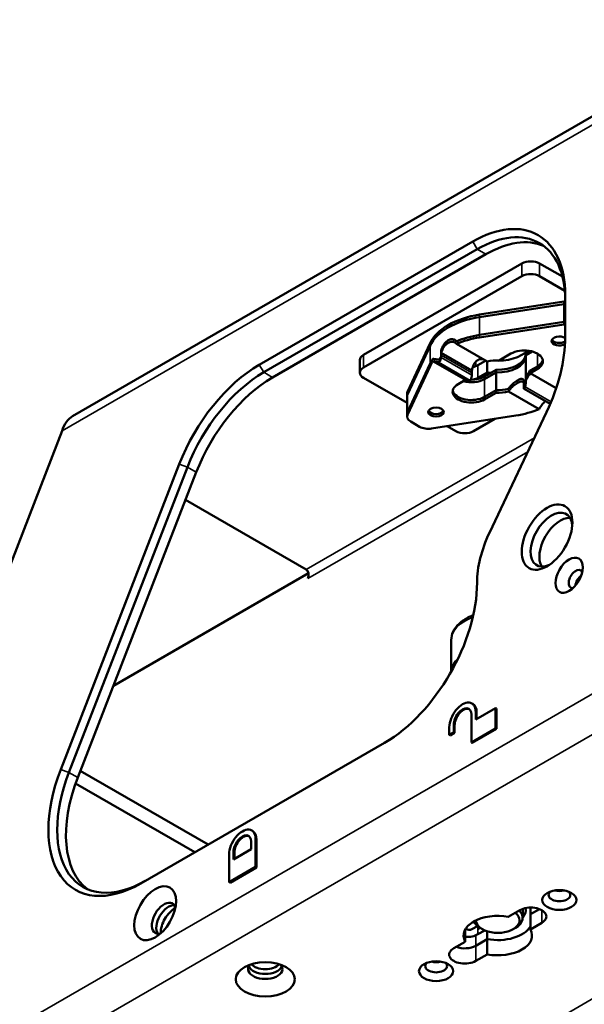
# Paper-space layout 'Sheet_1' of a CAD drawing. Header units: millimetres. Extents: x 0.8 to 58.3, y 0.8 to 58.3.
# Tile 30 of 42: x 10.6 to 14.2, y 45.5 to 51.7. Entities that reach past the tile are written whole.
import ezdxf

# ---------------------------------------------------------------- set-up
doc = ezdxf.new("R2010")
doc.units = ezdxf.units.MM
doc.layers.add('Visible (ISO)', color=7, linetype='Continuous', lineweight=50)
doc.layers.add('Visible Narrow (ISO)', color=7, linetype='Continuous', lineweight=35)

psp = doc.layouts.new('Sheet_1')

# ---------------------------------------------------------------- linework, layer by layer
at = {"layer": 'Visible (ISO)'}
for p, q in [((10.91636, 49.22284), (15.50504, 51.87211)), ((12.09694, 49.5491), (13.44581, 50.32787)), ((12.12478, 49.50088), (13.47365, 50.27966)), ((12.18045, 49.46874), (13.52933, 50.24751)), ((13.75755, 50.18953), (12.75535, 49.61091)), ((14.01341, 50.1061), (13.8689, 50.18953)), ((12.75535, 49.53055), (13.75755, 50.10917)), ((13.8689, 50.10917), (14.02795, 50.01734)), ((14.02238, 49.94825), (13.48992, 49.86597)), ((14.03043, 49.99035), (14.03043, 49.72288)), ((14.02238, 49.93217), (13.48992, 49.8499)), ((13.48992, 49.73739), (14.02238, 49.81967)), ((13.48992, 49.72132), (14.02238, 49.80359)), ((13.17658, 49.68506), (13.03407, 49.37765)), ((13.17658, 49.66899), (13.03407, 49.36158)), ((13.24676, 49.64119), (13.24676, 49.61008)), ((13.3432, 49.6808), (13.53703, 49.56889)), ((13.80204, 49.6366), (13.78132, 49.62464)), ((12.73229, 49.57877), (12.73229, 49.4984)), ((13.24676, 49.62512), (13.24676, 49.59401)), ((13.44059, 49.51321), (13.24676, 49.62512)), ((13.47916, 49.54662), (13.52738, 49.57446)), ((13.47916, 49.54662), (13.52738, 49.57446)), ((13.61429, 49.57642), (13.68795, 49.61895)), ((13.82237, 49.63226), (13.78132, 49.60857)), ((13.78132, 49.62464), (13.78132, 49.47019)), ((13.78132, 49.60857), (13.78132, 49.45412)), ((13.03407, 49.24907), (13.17658, 49.55648)), ((13.03407, 49.23299), (13.17658, 49.54041)), ((13.39952, 49.45242), (13.19434, 49.57089)), ((13.44059, 49.49817), (13.44059, 49.51321)), ((13.44059, 49.4821), (13.44059, 49.51321)), ((13.59458, 49.51682), (13.52092, 49.47429)), ((13.53765, 49.50003), (13.53765, 49.56903)), ((13.59458, 49.38824), (13.59458, 49.51682)), ((13.85498, 49.53859), (13.80935, 49.51224)), ((13.85498, 49.52251), (13.80935, 49.49616)), ((13.0314, 49.30688), (12.75535, 49.46626)), ((13.35388, 49.42608), (13.39952, 49.45242)), ((13.47916, 49.46626), (13.53765, 49.50003)), ((13.59458, 49.50075), (13.52092, 49.45822)), ((13.59458, 49.37217), (13.59458, 49.50075)), ((13.76828, 49.42034), (13.76828, 49.45145)), ((13.80935, 49.49616), (13.97404, 49.40108)), ((13.42754, 49.446), (13.42754, 49.44274)), ((13.59458, 49.38824), (13.52092, 49.34571)), ((13.76828, 49.40427), (13.76828, 49.43538)), ((13.77057, 49.39629), (13.93609, 49.30072)), ((13.0314, 49.23731), (13.0314, 49.36589)), ((13.0314, 49.22124), (13.0314, 49.34982)), ((13.59458, 49.37217), (13.52092, 49.32964)), ((13.86567, 49.26779), (13.67184, 49.3797)), ((13.71894, 49.22727), (13.18649, 49.145)), ((13.58657, 49.20682), (13.45132, 49.12873)), ((13.55187, 48.48612), (13.9131, 49.24948)), ((13.05446, 49.18909), (13.11045, 49.15677)), ((13.33996, 49.12873), (13.28533, 49.16027)), ((10.18263, 47.41192), (10.84965, 49.13107)), ((11.59064, 48.91926), (10.84161, 46.98875)), ((10.89356, 46.97052), (11.64259, 48.90104)), ((10.94924, 46.93838), (11.69827, 48.86889)), ((11.63037, 48.6939), (12.39255, 48.25386)), ((12.40753, 48.23036), (11.17426, 47.51833)), ((13.31022, 47.60831), (13.31022, 47.80755)), ((13.44635, 47.40354), (13.44078, 47.40676)), ((13.4374, 47.15982), (13.4374, 47.33662)), ((13.46524, 47.30447), (13.59051, 47.3768)), ((13.46524, 47.35269), (13.46524, 47.30447)), ((13.47081, 47.34947), (13.47081, 47.30769)), ((13.59051, 47.3768), (13.59608, 47.37358)), ((13.59051, 47.3768), (13.59051, 47.24822)), ((13.59608, 47.37358), (13.59608, 47.245)), ((13.32605, 47.27233), (13.32605, 47.22411)), ((13.33161, 47.26911), (13.33161, 47.22089)), ((13.29821, 47.20803), (13.29821, 47.25625)), ((13.32605, 47.22411), (13.29821, 47.20803)), ((13.29821, 47.20803), (13.30377, 47.20482)), ((13.33161, 47.22089), (13.30377, 47.20482)), ((13.32605, 47.22411), (13.33161, 47.22089)), ((13.59051, 47.24822), (13.4374, 47.15982)), ((13.59608, 47.245), (13.44297, 47.1566)), ((13.59051, 47.24822), (13.59608, 47.245)), ((12.88904, 47.15824), (11.3479, 46.26847)), ((13.4374, 47.15982), (13.44297, 47.1566)), ((10.96531, 46.9798), (11.77264, 46.51369)), ((11.68912, 46.46547), (10.9353, 46.90069)), ((12.0544, 46.5999), (12.04884, 46.60312)), ((12.04546, 46.48476), (12.04546, 46.53298)), ((12.0733, 46.54905), (12.0733, 46.37225)), ((12.07886, 46.54584), (12.07886, 46.36904)), ((11.9341, 46.42047), (12.04546, 46.48476)), ((11.9341, 46.46869), (11.9341, 46.42047)), ((11.93967, 46.46547), (11.93967, 46.42368)), ((11.90626, 46.27581), (11.90626, 46.45261)), ((12.0733, 46.37225), (11.90626, 46.27581)), ((12.07886, 46.36904), (11.91183, 46.2726)), ((12.0733, 46.37225), (12.07886, 46.36904)), ((11.90626, 46.27581), (11.91183, 46.2726)), ((13.74363, 46.09901), (13.67122, 46.05721)), ((13.76191, 46.10732), (13.76191, 46.05079)), ((13.81041, 46.11563), (13.81041, 46.07328)), ((13.81041, 46.07328), (13.8675, 46.10624)), ((13.8675, 46.10624), (13.81041, 46.07328)), ((13.81041, 46.07328), (13.81041, 45.97684)), ((13.39845, 45.97684), (13.39845, 45.89973)), ((13.44058, 45.97778), (13.47596, 45.99821)), ((13.49308, 45.9865), (13.47916, 45.97847)), ((13.47916, 45.94632), (13.52192, 45.97101)), ((13.507, 45.97847), (13.49308, 45.9865)), ((13.53765, 45.9158), (13.53765, 45.96513)), ((13.70187, 45.97847), (13.71579, 45.9865)), ((13.81041, 45.97684), (13.88282, 46.01865)), ((13.39845, 45.89973), (13.32605, 45.85792)), ((13.46524, 45.87399), (13.53765, 45.9158)), ((13.53765, 45.9158), (13.46524, 45.87399)), ((13.53765, 45.81936), (13.53765, 45.9158)), ((13.46524, 45.77756), (13.53765, 45.81936))]:
    psp.add_line(p, q, dxfattribs=at)
for centre, major_axis, ratio, start_param, end_param in [((13.44581, 49.65282), (0.41339, 0.71601), 0.5773503, 5.4977871, 7.0685835), ((13.47365, 49.63675), (0.3937, 0.68191), 0.5773503, 5.4977871, 7.0685835), ((13.52933, 49.6046), (0.3937, 0.68191), 0.5773503, 0.0707697, 0.7853982), ((13.81323, 50.15739), (-0.07874, 0), 0.5773503, 3.9269908, 5.4977871), ((13.81323, 50.07702), (0.07874, 0), 0.5773503, 0.7853982, 2.3561945), ((14.04274, 49.90433), (-0.07874, 0), 0.5773503, 4.8693647, 4.973899), ((14.04274, 49.88826), (-0.07874, 0), 0.5773503, 4.8693647, 4.973899), ((13.60443, 49.61895), (-0.44291, 0), 0.5773503, 4.973899, 6.0216752), ((13.60443, 49.60288), (-0.44291, 0), 0.5773503, 4.973899, 6.0216752), ((14.04274, 49.77575), (0.07874, 0), 0.5773503, 1.727772, 1.8323064), ((14.04274, 49.75968), (0.07874, 0), 0.5773503, 1.727772, 1.8323064), ((13.60443, 49.49037), (0.44291, 0), 0.5773503, 1.8323064, 2.2016196), ((13.60443, 49.47429), (0.44291, 0), 0.5773503, 1.8323064, 2.2016196), ((13.44581, 49.38535), (0.41339, 0.71601), 0.5773503, 4.85313, 5.4977871), ((13.99418, 49.69931), (-0.04921, 0), 0.5773503, 3.8847181, 8.6472949), ((13.99418, 49.71539), (-0.04921, 0), 0.5773503, 0.2867566, 2.3851557), ((13.60443, 49.69931), (0.21654, 0), 0.5773503, 4.5841304, 5.7686313), ((13.60443, 49.69931), (-0.21654, 0), 0.5773503, 1.4425377, 2.6270387), ((13.77147, 49.57073), (0.11811, 0), 0.5773503, 5.4977871, 8.6393798), ((12.81103, 49.57877), (-0.07874, 0), 0.5773503, 5.4977871, 6.2831853), ((13.60443, 49.49037), (-0.44291, 0), 0.5773503, 5.8958311, 6.0216752), ((13.60443, 49.47429), (-0.17717, 0), 0.5773503, 4.6567185, 5.1026875), ((13.60443, 49.61895), (0.17717, 0), 0.5773503, 4.6567185, 6.2275148), ((13.60443, 49.60288), (0.17717, 0), 0.5773503, 4.6567185, 6.2275148), ((13.77147, 49.5868), (0.11811, 0), 0.5773503, 5.4977871, 6.1650597), ((12.09694, 48.87404), (-0.41339, -0.71601), 0.5773503, 3.9269908, 4.9741884), ((12.81103, 49.4984), (-0.07874, 0), 0.5773503, 5.4977871, 7.0685835), ((13.60443, 49.47429), (-0.44291, 0), 0.5773503, 5.8958311, 6.0216752), ((13.40956, 49.5868), (-0.09843, 0), 0.5773503, 1.9536289, 2.3561945), ((13.52092, 49.72917), (-0.31102, -0.53871), 0.5773503, 1.4189758, 1.5005595), ((12.12478, 48.85797), (-0.3937, -0.68191), 0.5773503, 3.9269908, 4.9741884), ((12.18045, 48.82583), (0.3937, 0.68191), 0.5773503, 0.7853981, 1.8325957), ((13.4374, 49.50644), (-0.11811, 0), 0.5773503, 1.1252351, 2.3561945), ((13.68795, 50.00241), (-0.31102, -0.53871), 0.5773503, 0.0702369, 0.1518206), ((13.4374, 49.52251), (-0.11811, 0), 0.5773503, 1.5391775, 2.3561945), ((13.40956, 49.50644), (0.09843, 0), 0.5773503, 5.140216, 5.4977871), ((13.60443, 49.61895), (0.21654, 0), 0.5773503, 4.3988527, 4.5039222), ((13.52092, 49.7131), (-0.31102, -0.53871), 0.5773503, 1.4189758, 1.5005595), ((13.4374, 49.37786), (-0.11811, 0), 0.5773503, 5.4977871, 8.6393798), ((13.60443, 49.49037), (0.17717, 0), 0.5773503, 4.6567185, 5.1026875), ((13.11014, 49.36589), (-0.07874, 0), 0.5773503, 6.0216752, 6.2831853), ((13.11014, 49.34982), (-0.07874, 0), 0.5773503, 6.0216752, 6.2831853), ((13.4374, 49.39393), (-0.11811, 0), 0.5773503, 0.1181257, 2.3561945), ((13.60443, 49.47429), (0.17717, 0), 0.5773503, 4.6567185, 5.1026875), ((13.60443, 49.47429), (-0.44291, 0), 0.5773503, 1.8323064, 2.2016196), ((13.11014, 49.22124), (-0.07874, 0), 0.5773503, 6.0216752, 7.0685835), ((13.11014, 49.23731), (-0.07874, 0), 0.5773503, 6.0216752, 6.2831853), ((13.21469, 49.26535), (-0.04921, 0), 0.5773503, 0.2867566, 2.8548361), ((13.16613, 49.18891), (-0.07874, 0), 0.5773503, 0.7853982, 1.8323064), ((13.39564, 49.16088), (-0.07874, 0), 0.5773503, 0.7853982, 2.3561945), ((13.94407, 48.44242), (0.0935, 0.16195), 0.5773503, 5.5981834, 10.1097799), ((13.99975, 48.41028), (-0.0935, -0.16195), 0.5773503, 3.4439057, 5.9808722), ((13.86339, 48.39554), (0.27559, 0.47734), 0.5773503, 1.7115373, 2.3559191), ((12.37648, 48.21243), (0.00969, 0.04392), 0.6979017, 4.4951296, 6.0659259), ((14.09718, 48.19329), (0.0315, 0.05455), 0.5773503, 5.8980868, 9.8098765), ((14.13894, 48.16919), (0.0315, 0.05455), 0.5773503, 0.938282, 2.2033106), ((12.88903, 47.8333), (0.41339, 0.71601), 0.5773503, 3.9269912, 5.4975119), ((13.38172, 47.30447), (0.05906, 0.10229), 0.5773503, 5.4977871, 8.6393798), ((13.38729, 47.30126), (0.05906, 0.10229), 0.5773503, 5.4977871, 6.2831853), ((13.38172, 47.30447), (0.03937, 0.06819), 0.5773503, 5.4977871, 8.6393798), ((13.38729, 47.30126), (0.03937, 0.06819), 0.5773503, 0.0707697, 2.3561945), ((11.3479, 46.94353), (-0.41339, -0.71601), 0.5773503, 4.9741884, 7.0685835), ((11.37574, 46.92745), (-0.3937, -0.68191), 0.5773503, 4.9741883, 7.0685835), ((11.43142, 46.89531), (-0.3937, -0.68191), 0.5773503, 4.9741884, 6.2124156), ((11.98978, 46.50083), (0.05906, 0.10229), 0.5773503, 5.4977871, 8.6393798), ((11.99535, 46.49762), (0.05906, 0.10229), 0.5773503, 5.4977871, 6.2831853), ((11.98978, 46.50083), (0.03937, 0.06819), 0.5773503, 5.4977871, 8.6393798), ((11.99535, 46.49762), (0.03937, 0.06819), 0.5773503, 0.0707697, 2.3561945), ((13.99418, 46.19545), (-0.0689, 0), 0.5773503, 5.753715, 9.9542483), ((13.99418, 46.25974), (-0.0689, 0), 0.5773503, 1.141208, 2.0003846), ((13.99418, 46.25974), (0.06299, 0), 0.5773503, 4.419301, 5.005477), ((11.49425, 46.04758), (0.05413, 0.09376), 0.5773503, 5.8164457, 9.8915176), ((11.52209, 46.03151), (-0.05413, -0.09376), 0.5773503, 3.4016436, 6.0231344), ((11.56385, 46.0074), (-0.06398, -0.11081), 0.5773503, 3.9016677, 5.5231103), ((13.60443, 46.05079), (0.15748, 0), 0.5773503, 5.4977871, 6.8159032), ((13.81323, 46.05883), (0.09843, 0), 0.5773503, 5.4977871, 8.6393798), ((13.60443, 46.09901), (0.17717, 0), 0.5773503, 5.8073031, 6.4138447), ((13.60443, 45.93829), (-0.21654, 0), 0.5773503, 4.3988527, 6.5967216), ((13.60443, 46.05079), (-0.15748, 0), 0.5773503, 0.2618331, 0.7853982), ((13.60443, 46.03472), (0.1378, 0), 0.5773503, 3.1415927, 6.9252359), ((13.40121, 46.04597), (0.03937, -0.06819), 0.5773503, 5.499789, 6.2831853), ((13.60443, 46.03472), (0.21654, 0), 0.5773503, 4.3988527, 5.969649), ((13.60443, 46.03472), (0.21654, 0), 0.5773503, 4.3988527, 5.969649), ((13.60443, 45.93829), (0.21654, 0), 0.5773503, 4.3988527, 6.5967216), ((13.40956, 45.9865), (0.09843, 0), 0.5773503, 4.5992996, 5.4977871), ((13.39564, 45.81774), (-0.09843, 0), 0.5773503, 5.4977871, 8.6393798), ((13.39564, 45.91418), (-0.09843, 0), 0.5773503, 0.9867561, 2.3561945), ((13.39564, 45.91418), (0.09843, 0), 0.5773503, 4.1283487, 5.4977871), ((13.21469, 45.8097), (0.06299, 0), 0.5773503, 4.419301, 5.005477), ((12.13454, 45.72613), (-0.10827, 0), 0.5773503, 5.8164457, 9.8915176), ((12.13454, 45.75827), (0.10827, 0), 0.5773503, 3.4016436, 6.0231344), ((12.13454, 45.78238), (0.09843, 0), 0.5773503, 3.6032999, 5.821478), ((13.21469, 45.74541), (-0.0689, 0), 0.5773503, 5.753715, 9.9542483), ((13.21469, 45.8097), (-0.0689, 0), 0.5773503, 1.141208, 2.0003846)]:
    psp.add_ellipse(centre, major_axis=major_axis, ratio=ratio, start_param=start_param, end_param=end_param, dxfattribs=at)
for centre, major_axis in [((13.21469, 49.24928), (0.04921, 0)), ((13.91623, 48.4585), (0.11319, 0.19605)), ((14.05542, 48.2174), (0.06102, 0.1057)), ((11.43857, 46.07973), (-0.0935, -0.16195)), ((13.99418, 46.1633), (0.10827, 0)), ((13.21469, 45.71327), (0.10827, 0)), ((12.13454, 45.66183), (-0.18701, 0))]:
    psp.add_ellipse(centre, major_axis=major_axis, ratio=0.5773503, dxfattribs=at)
for points, knots in [([(13.24676, 49.64119), (13.24887, 49.64781), (13.25146, 49.65434), (13.25867, 49.66924), (13.26426, 49.67818), (13.27703, 49.69321), (13.28424, 49.69929), (13.29825, 49.70738), (13.30598, 49.70992), (13.32063, 49.71073), (13.32754, 49.70901), (13.33684, 49.70364), (13.34031, 49.7006), (13.3432, 49.69687)], [-0.50388416, -0.50388416, -0.50388416, -0.50388416, -0.45305814, -0.45305814, -0.37754932, -0.37754932, -0.30204051, -0.30204051, -0.22653169, -0.22653169, -0.15102287, -0.15102287, -0.10019686, -0.10019686, -0.10019686, -0.10019686]), ([(13.24676, 49.62512), (13.24887, 49.63174), (13.25146, 49.63827), (13.25867, 49.65317), (13.26426, 49.66211), (13.27703, 49.67713), (13.28424, 49.68321), (13.29825, 49.6913), (13.30598, 49.69384), (13.32063, 49.69465), (13.32754, 49.69293), (13.33684, 49.68756), (13.34031, 49.68453), (13.3432, 49.6808)], [0.10019686, 0.10019686, 0.10019686, 0.10019686, 0.15102287, 0.15102287, 0.22653169, 0.22653169, 0.30204051, 0.30204051, 0.37754932, 0.37754932, 0.45305814, 0.45305814, 0.50388416, 0.50388416, 0.50388416, 0.50388416]), ([(13.22946, 49.5818), (13.21712, 49.58231), (13.20683, 49.58362), (13.19713, 49.58612), (13.19571, 49.58653), (13.19434, 49.58696)], [-1.96721381, -1.96721381, -1.96721381, -1.96721381, -1.7693265, -1.7693265, -1.73389729, -1.73389729, -1.73389729, -1.73389729]), ([(13.22946, 49.5818), (13.22998, 49.58179), (13.23054, 49.58186), (13.23246, 49.58241), (13.23393, 49.58331), (13.23673, 49.58574), (13.23823, 49.58743), (13.24104, 49.59143), (13.24234, 49.59375), (13.24439, 49.59828), (13.24528, 49.60079), (13.24647, 49.60568), (13.24676, 49.60806), (13.24676, 49.61008)], [0.04860697, 0.04860697, 0.04860697, 0.04860697, 0.05695927, 0.05695927, 0.07626834, 0.07626834, 0.09543983, 0.09543983, 0.11461131, 0.11461131, 0.13342196, 0.13342196, 0.15223262, 0.15223262, 0.15223262, 0.15223262]), ([(13.22946, 49.56573), (13.22998, 49.56571), (13.23054, 49.56578), (13.23246, 49.56634), (13.23393, 49.56724), (13.23673, 49.56967), (13.23823, 49.57136), (13.24104, 49.57536), (13.24234, 49.57767), (13.24439, 49.5822), (13.24528, 49.58472), (13.24647, 49.58961), (13.24676, 49.59199), (13.24676, 49.59401)], [-0.25585827, -0.25585827, -0.25585827, -0.25585827, -0.24750597, -0.24750597, -0.22819689, -0.22819689, -0.20902541, -0.20902541, -0.18985392, -0.18985392, -0.17104327, -0.17104327, -0.15223262, -0.15223262, -0.15223262, -0.15223262]), ([(13.51013, 49.5844), (13.50761, 49.58486), (13.50504, 49.58511), (13.49442, 49.58515), (13.48625, 49.58286), (13.47206, 49.57467), (13.46522, 49.5683), (13.45391, 49.55242), (13.4494, 49.54294), (13.44392, 49.52716), (13.44206, 49.52022), (13.44059, 49.51321)], [-0.40714668, -0.40714668, -0.40714668, -0.40714668, -0.38252492, -0.38252492, -0.3060691, -0.3060691, -0.22961329, -0.22961329, -0.15315747, -0.15315747, -0.10125653, -0.10125653, -0.10125653, -0.10125653]), ([(13.22946, 49.56573), (13.22482, 49.56591), (13.22048, 49.56619), (13.20798, 49.56748), (13.20064, 49.56889), (13.19434, 49.57089)], [2.83948761, 2.83948761, 2.83948761, 2.83948761, 2.91574586, 2.91574586, 3.07831203, 3.07831203, 3.07831203, 3.07831203]), ([(13.42754, 49.44274), (13.42727, 49.44361), (13.4272, 49.44443), (13.42734, 49.44522), (13.42747, 49.44601), (13.42782, 49.44676), (13.42837, 49.44748), (13.42892, 49.4482), (13.42969, 49.4489), (13.43066, 49.44956)], [0, 0, 0, 0, 0.3333333, 0.3333333, 0.3333333, 0.6666667, 0.6666667, 0.6666667, 1, 1, 1, 1]), ([(13.44059, 49.4821), (13.44059, 49.4801), (13.44039, 49.4777), (13.43961, 49.4727), (13.43903, 49.4701), (13.4377, 49.46509), (13.43684, 49.46239), (13.43512, 49.45765), (13.43425, 49.45559), (13.43274, 49.45239), (13.43198, 49.45104), (13.4311, 49.44993), (13.43087, 49.44971), (13.43066, 49.44956)], [0.16276447, 0.16276447, 0.16276447, 0.16276447, 0.18143096, 0.18143096, 0.20009744, 0.20009744, 0.22139228, 0.22139228, 0.24268712, 0.24268712, 0.26526004, 0.26526004, 0.27400649, 0.27400649, 0.27400649, 0.27400649]), ([(13.67184, 49.39577), (13.67538, 49.40159), (13.67958, 49.40718), (13.69049, 49.41982), (13.69838, 49.42735), (13.71445, 49.44048), (13.72261, 49.44609), (13.7368, 49.45428), (13.74365, 49.45733), (13.75496, 49.46001), (13.75946, 49.45964), (13.76495, 49.45647), (13.76681, 49.45437), (13.76828, 49.45145)], [-0.51088167, -0.51088167, -0.51088167, -0.51088167, -0.45898073, -0.45898073, -0.38252492, -0.38252492, -0.3060691, -0.3060691, -0.22961329, -0.22961329, -0.15315747, -0.15315747, -0.10125653, -0.10125653, -0.10125653, -0.10125653]), ([(13.78132, 49.45412), (13.7816, 49.44931), (13.78167, 49.44445), (13.78153, 49.43954), (13.78139, 49.43463), (13.78105, 49.42967), (13.7805, 49.42469), (13.77994, 49.41972), (13.77918, 49.41472), (13.7782, 49.40971)], [0, 0, 0, 0, 0.3333333, 0.3333333, 0.3333333, 0.6666667, 0.6666667, 0.6666667, 1, 1, 1, 1]), ([(13.78141, 49.45242), (13.78124, 49.44856), (13.78093, 49.44467), (13.7805, 49.44077), (13.77994, 49.43579), (13.77918, 49.43079), (13.7782, 49.42578)], [0.40536617, 0.40536617, 0.40536617, 0.40536617, 0.66666667, 0.66666667, 0.66666667, 1, 1, 1, 1]), ([(13.67184, 49.3797), (13.67538, 49.38551), (13.67958, 49.39111), (13.69049, 49.40374), (13.69838, 49.41128), (13.71445, 49.4244), (13.72261, 49.43002), (13.7368, 49.43821), (13.74365, 49.44126), (13.75496, 49.44394), (13.75946, 49.44356), (13.76495, 49.4404), (13.76681, 49.4383), (13.76828, 49.43538)], [0.10125653, 0.10125653, 0.10125653, 0.10125653, 0.15315747, 0.15315747, 0.22961329, 0.22961329, 0.3060691, 0.3060691, 0.38252492, 0.38252492, 0.45898073, 0.45898073, 0.51088167, 0.51088167, 0.51088167, 0.51088167]), ([(13.76828, 49.42034), (13.76828, 49.41834), (13.76848, 49.4165), (13.76926, 49.41375), (13.76984, 49.41284), (13.77116, 49.41195), (13.77203, 49.41205), (13.77375, 49.41342), (13.77461, 49.4147), (13.77613, 49.4179), (13.77689, 49.42012), (13.77777, 49.42367), (13.77799, 49.42471), (13.7782, 49.42578)], [0.16276447, 0.16276447, 0.16276447, 0.16276447, 0.18143096, 0.18143096, 0.20009744, 0.20009744, 0.22139228, 0.22139228, 0.24268712, 0.24268712, 0.26526004, 0.26526004, 0.27400649, 0.27400649, 0.27400649, 0.27400649]), ([(13.76828, 49.40427), (13.76828, 49.40227), (13.76848, 49.40042), (13.76926, 49.39768), (13.76984, 49.39677), (13.77116, 49.39588), (13.77203, 49.39598), (13.77375, 49.39735), (13.77461, 49.39863), (13.77613, 49.40183), (13.77689, 49.40405), (13.77777, 49.40759), (13.77799, 49.40864), (13.7782, 49.40971)], [0.16276447, 0.16276447, 0.16276447, 0.16276447, 0.18143096, 0.18143096, 0.20009744, 0.20009744, 0.22139228, 0.22139228, 0.24268712, 0.24268712, 0.26526004, 0.26526004, 0.27400649, 0.27400649, 0.27400649, 0.27400649]), ([(13.90623, 49.31795), (13.90266, 49.31522), (13.89907, 49.31216), (13.88824, 49.30185), (13.88133, 49.29368), (13.87202, 49.27998), (13.86856, 49.27397), (13.86567, 49.26779)], [-0.26264313, -0.26264313, -0.26264313, -0.26264313, -0.22653169, -0.22653169, -0.15102287, -0.15102287, -0.10019686, -0.10019686, -0.10019686, -0.10019686]), ([(10.84965, 49.13107), (10.85597, 49.1519), (10.8655, 49.17107), (10.88913, 49.20297), (10.90245, 49.21481), (10.91636, 49.22284)], [-0.63016203, -0.63016203, -0.63016203, -0.63016203, -0.47407676, -0.47407676, -0.32012589, -0.32012589, -0.32012589, -0.32012589]), ([(13.31022, 47.80755), (13.31022, 47.8259), (13.31452, 47.84417), (13.33103, 47.87942), (13.34379, 47.89617), (13.37748, 47.92774), (13.39932, 47.94206), (13.43213, 47.95772), (13.44066, 47.96135), (13.44946, 47.96468)], [5.49778714, 5.49778714, 5.49778714, 5.49778714, 5.76183421, 5.76183421, 6.04994164, 6.04994164, 6.37791104, 6.37791104, 6.48760174, 6.48760174, 6.48760174, 6.48760174])]:
    psp.add_open_spline(points, degree=3, knots=knots, dxfattribs=at)
at = {"layer": 'Visible Narrow (ISO)'}
for p, q in [((15.47242, 51.80002), (10.84965, 49.13107)), ((13.47365, 50.27966), (13.44581, 50.32787)), ((13.52933, 50.24751), (13.47365, 50.27966)), ((13.75755, 50.10917), (13.75755, 50.18953)), ((13.8689, 50.18953), (13.8689, 50.10917)), ((14.02238, 49.81967), (14.02238, 49.94825)), ((14.02238, 49.80359), (14.02238, 49.93217)), ((13.48992, 49.86597), (13.48992, 49.73739)), ((13.48992, 49.8499), (13.48992, 49.72132)), ((13.17658, 49.55648), (13.17658, 49.68506)), ((13.17658, 49.54041), (13.17658, 49.66899)), ((12.75535, 49.61091), (12.75535, 49.53055)), ((13.24676, 49.61008), (13.44059, 49.49817)), ((13.24676, 49.59401), (13.44059, 49.4821)), ((13.85498, 49.53859), (13.85498, 49.61895)), ((13.85498, 49.52251), (13.85498, 49.61895)), ((12.09694, 49.5491), (12.12478, 49.50088)), ((13.43066, 49.44956), (13.22946, 49.56573)), ((13.46524, 49.56741), (13.46524, 49.53994)), ((13.47916, 49.54662), (13.47916, 49.46626)), ((12.12478, 49.50088), (12.18045, 49.46874)), ((13.52092, 49.47429), (13.52092, 49.34571)), ((13.52092, 49.45822), (13.52092, 49.32964)), ((13.7782, 49.40971), (13.9421, 49.31508)), ((13.03407, 49.37765), (13.03407, 49.24907)), ((13.03407, 49.36158), (13.03407, 49.23299)), ((12.39255, 48.25386), (13.83644, 49.08749)), ((13.79458, 48.99903), (12.40432, 48.19636)), ((11.64259, 48.90104), (11.59064, 48.91926)), ((11.69827, 48.86889), (11.64259, 48.90104)), ((1.55856, 40.16655), (15.47242, 48.19972)), ((15.58378, 48.00685), (1.66992, 39.97368)), ((13.47081, 47.34947), (13.46524, 47.35269)), ((13.33161, 47.26911), (13.32605, 47.27233)), ((3.11754, 39.1379), (17.0314, 47.17107)), ((10.84161, 46.98875), (10.89356, 46.97052)), ((10.89356, 46.97052), (10.94924, 46.93838)), ((12.07886, 46.54584), (12.0733, 46.54905)), ((11.93967, 46.46547), (11.9341, 46.46869)), ((13.88282, 46.01865), (13.88282, 46.09901)), ((13.47916, 45.9957), (13.47916, 45.94632)), ((13.46524, 45.93829), (13.46524, 45.87399)), ((13.46524, 45.87399), (13.46524, 45.77756))]:
    psp.add_line(p, q, dxfattribs=at)
for centre, start_param, end_param in [((13.60443, 47.80755), 5.2800208, 6.2831853), ((13.60443, 47.60503), 5.7216524, 6.2632716)]:
    psp.add_ellipse(centre, major_axis=(-0.29422, 0), ratio=0.5773503, start_param=start_param, end_param=end_param, dxfattribs=at)

doc.saveas('drawing.dxf')
